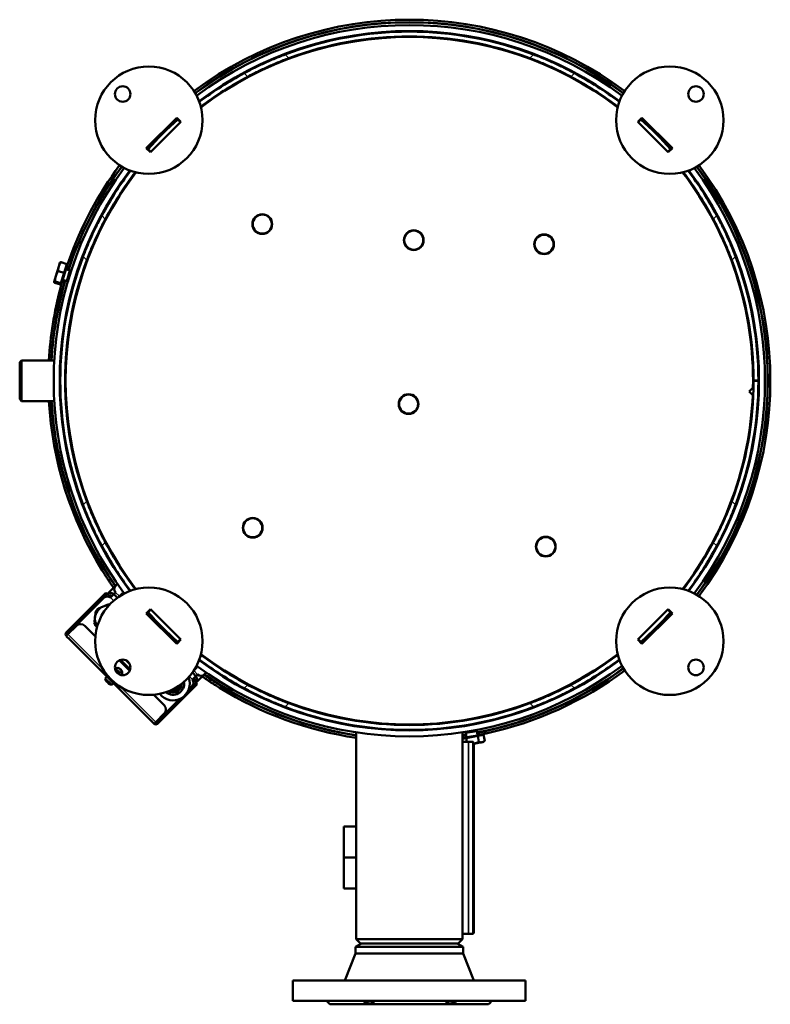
# Model space of a CAD drawing. Header units: millimetres. Extents: x -1106 to 8832, y -1538 to 1985.
# Tile 26 of 42: x 6029 to 6658, y 1160 to 1985. Entities that reach past the tile are written whole.
import ezdxf

# ---------------------------------------------------------------- set-up
doc = ezdxf.new("R2010")
doc.units = ezdxf.units.MM
doc.layers.add('Видимые тонкие (ГОСТ)', color=7, linetype='Continuous', lineweight=35)
doc.layers.add('Видимый контур (ГОСТ)', color=7, linetype='Continuous', lineweight=50)

msp = doc.modelspace()

# ---------------------------------------------------------------- linework, layer by layer
at = {"layer": 'Видимые тонкие (ГОСТ)'}
for p, q in [((6254.94, 1952.37), (6251.84, 1955.47)), ((6273.91, 1958.61), (6275.33, 1958.61)), ((6436.48, 1958.61), (6437.91, 1958.61)), ((6459.97, 1955.47), (6456.87, 1952.37)), ((6220.47, 1936.85), (6217.51, 1939.8)), ((6494.3, 1939.8), (6491.34, 1936.85)), ((6101.17, 1817.55), (6098.22, 1820.5)), ((6613.59, 1820.5), (6610.64, 1817.55)), ((6072.46, 1781.9), (6070.55, 1782.49)), ((6085.65, 1783.07), (6082.54, 1786.18)), ((6629.27, 1786.18), (6626.16, 1783.07)), ((6065.4, 1758.96), (6063.49, 1759.55)), ((6085.65, 1581.15), (6082.54, 1578.05)), ((6629.27, 1578.05), (6626.16, 1581.15)), ((6101.17, 1546.67), (6098.22, 1543.72)), ((6613.59, 1543.72), (6610.64, 1546.67)), ((6100.04, 1524.53), (6098.58, 1523.08)), ((6104.18, 1501.8), (6102.76, 1503.21)), ((6112.98, 1501.48), (6109.83, 1504.63)), ((6098.87, 1501.45), (6099.58, 1500.74)), ((6108.15, 1497.83), (6105.59, 1500.39)), ((6068.47, 1471.04), (6069.17, 1470.33)), ((6069.88, 1469.63), (6099.33, 1440.17)), ((6178.42, 1436.04), (6175.27, 1439.19)), ((6174.18, 1431.8), (6171.62, 1434.35)), ((6177.01, 1428.97), (6175.59, 1430.38)), ((6220.47, 1427.38), (6217.51, 1424.42)), ((6494.3, 1424.42), (6491.34, 1427.38)), ((6113.97, 1425.54), (6143.42, 1396.09)), ((6174.53, 1425.79), (6175.24, 1425.08)), ((6196.87, 1424.79), (6198.32, 1426.24)), ((6254.94, 1411.85), (6251.84, 1408.75)), ((6459.97, 1408.75), (6456.87, 1411.85)), ((6144.13, 1395.38), (6144.83, 1394.67)), ((6420.21, 1386.53), (6419.86, 1388.5)), ((6405.39, 1218.61), (6405.39, 1379.61)), ((6409.39, 1374.11), (6409.89, 1374.11)), ((6409.39, 1224.11), (6409.89, 1224.11))]:
    msp.add_line(p, q, dxfattribs=at)
msp.add_arc((6103.47, 1482.71), 6, 145.7111, 156.40552, dxfattribs=at)
at = {"layer": 'Видимый контур (ГОСТ)'}
for p, q in [((6349.41, 1974.54), (6349.41, 1975.04)), ((6355.91, 1974.61), (6355.91, 1975.11)), ((6362.41, 1974.54), (6362.41, 1975.04)), ((6351.91, 1970.58), (6351.91, 1970.08)), ((6359.91, 1970.58), (6359.91, 1970.08)), ((6273.91, 1958.61), (6273.91, 1958.71)), ((6273.91, 1958.19), (6273.91, 1958.61)), ((6437.91, 1958.71), (6437.91, 1958.61)), ((6437.91, 1958.19), (6437.91, 1958.61)), ((6521.14, 1923.47), (6522.35, 1923.24)), ((6516.24, 1921.95), (6516.14, 1921.42)), ((6523.44, 1916.98), (6523.34, 1916.44)), ((6524.37, 1921.84), (6524.26, 1921.3)), ((6135.5, 1877.07), (6160.95, 1902.52)), ((6164.49, 1898.99), (6139.03, 1873.53)), ((6160.95, 1902.52), (6164.49, 1898.99)), ((6161.82, 1900.94), (6164.13, 1898.63)), ((6547.32, 1898.99), (6550.86, 1902.52)), ((6572.78, 1873.53), (6547.32, 1898.99)), ((6547.68, 1898.63), (6549.99, 1900.94)), ((6550.86, 1902.52), (6576.31, 1877.07)), ((6139.03, 1873.53), (6135.5, 1877.07)), ((6139.39, 1873.88), (6137.07, 1876.2)), ((6574.74, 1876.2), (6572.43, 1873.88)), ((6576.31, 1877.07), (6572.78, 1873.53)), ((6062.17, 1777.86), (6059.69, 1769.79)), ((6066.56, 1772.4), (6061.74, 1773.88)), ((6063.17, 1781.1), (6062.17, 1777.86)), ((6063.17, 1781.1), (6063.22, 1781.15)), ((6068.87, 1779.9), (6064.05, 1781.38)), ((6064.52, 1763.73), (6069.05, 1778.45)), ((6068.87, 1779.9), (6066.56, 1772.4)), ((6068.14, 1775.48), (6071.56, 1774.43)), ((6068.3, 1775.86), (6070.21, 1775.27)), ((6068.48, 1778.63), (6069.05, 1778.45)), ((6068.86, 1765.65), (6071.56, 1774.43)), ((6069.62, 1764.99), (6072.56, 1774.55)), ((6071.56, 1774.43), (6072.56, 1774.55)), ((6072.56, 1774.55), (6072.6, 1774.53)), ((6059.69, 1769.79), (6058.19, 1764.91)), ((6066.56, 1772.4), (6063.91, 1763.77)), ((6065.36, 1766.3), (6067.27, 1765.71)), ((6065.44, 1766.7), (6068.86, 1765.65)), ((6068.86, 1765.65), (6069.62, 1764.99)), ((6077.38, 1773.06), (6077.86, 1772.92)), ((6058.19, 1764.91), (6058.17, 1764.85)), ((6058.17, 1764.85), (6058.19, 1764.78)), ((6063.56, 1762.64), (6058.74, 1764.12)), ((6063.91, 1763.77), (6059.09, 1765.25)), ((6063.91, 1763.77), (6063.56, 1762.64)), ((6063.95, 1763.91), (6064.52, 1763.73)), ((6069.62, 1764.99), (6069.66, 1764.98)), ((6074.44, 1763.51), (6074.92, 1763.36)), ((6029.41, 1697.61), (6030.91, 1699.11)), ((6029.41, 1666.61), (6029.41, 1697.61)), ((6030.91, 1699.11), (6030.91, 1665.11)), ((6058.39, 1699.11), (6030.91, 1699.11)), ((6063.9, 1699.11), (6063.4, 1699.11)), ((6067.7, 1695.2), (6068.21, 1695.38)), ((6067.44, 1686.64), (6067.94, 1686.81)), ((6640.75, 1673.12), (6643.84, 1676.03)), ((6648.41, 1682.16), (6644.41, 1682.16)), ((6644.41, 1682.06), (6648.41, 1682.06)), ((6029.41, 1666.61), (6030.91, 1665.11)), ((6643.65, 1670.03), (6640.75, 1673.12)), ((6058.39, 1665.11), (6030.91, 1665.11)), ((6063.9, 1665.11), (6063.4, 1665.11)), ((6079.16, 1600.62), (6079.63, 1600.78)), ((6069.03, 1597.08), (6070.18, 1597.48)), ((6071.66, 1589.53), (6069.03, 1597.08)), ((6074.9, 1599.13), (6075.37, 1599.29)), ((6081.52, 1592.97), (6082, 1593.13)), ((6071.66, 1589.53), (6072.55, 1589.84)), ((6077.27, 1591.48), (6077.75, 1591.65)), ((6620.99, 1568.26), (6620.59, 1568.6)), ((6617.58, 1560.63), (6617.19, 1560.97)), ((6624.56, 1565.18), (6624.16, 1565.52)), ((6621.12, 1557.58), (6620.73, 1557.92)), ((6102.76, 1503.21), (6109.83, 1510.28)), ((6104.11, 1514.46), (6105.55, 1515.91)), ((6109.83, 1510.28), (6111.36, 1511.81)), ((6098.87, 1501.45), (6101.7, 1504.27)), ((6102.76, 1503.21), (6099.3, 1499.75)), ((6102.41, 1503.57), (6099.58, 1500.74)), ((6102.41, 1503.57), (6101.7, 1504.27)), ((6103.54, 1501.16), (6104.18, 1501.8)), ((6105.59, 1500.39), (6108.42, 1503.21)), ((6109.83, 1504.63), (6108.42, 1503.21)), ((6108.42, 1503.21), (6111.3, 1500.33)), ((6113.18, 1501.61), (6115.6, 1504.03)), ((6116.21, 1503.41), (6115.6, 1504.03)), ((6116.09, 1504.03), (6115.6, 1504.03)), ((6116.09, 1504.03), (6116.54, 1503.58)), ((6098.87, 1501.45), (6068.47, 1471.04)), ((6069.17, 1470.33), (6099.58, 1500.74)), ((6071.65, 1472.1), (6099.3, 1499.75)), ((6135.5, 1487.16), (6139.03, 1490.69)), ((6160.95, 1461.7), (6135.5, 1487.16)), ((6137.07, 1488.03), (6139.39, 1490.34)), ((6139.03, 1490.69), (6164.49, 1465.24)), ((6547.32, 1465.24), (6572.78, 1490.69)), ((6576.31, 1487.16), (6550.86, 1461.7)), ((6572.43, 1490.34), (6574.74, 1488.03)), ((6572.78, 1490.69), (6576.31, 1487.16)), ((6145.4, 1477.26), (6146.27, 1478.13)), ((6556.06, 1467.76), (6568.22, 1479.92)), ((6565.6, 1478.15), (6557.84, 1470.39)), ((6565.6, 1478.15), (6565.58, 1478.17)), ((6569.47, 1482.02), (6565.6, 1478.15)), ((6566.05, 1477.75), (6566.48, 1477.32)), ((6567.8, 1480.35), (6568.22, 1479.92)), ((6569.47, 1482.02), (6569.36, 1482.13)), ((6572.18, 1484.44), (6571.8, 1484.77)), ((6069.88, 1469.63), (6068.47, 1468.21)), ((6068.91, 1469.37), (6071.65, 1472.1)), ((6069.88, 1469.63), (6076.95, 1476.7)), ((6092.8, 1467.92), (6084.02, 1476.7)), ((6151.05, 1471.6), (6151.92, 1472.47)), ((6557.84, 1470.39), (6553.96, 1466.51)), ((6557.84, 1470.39), (6557.78, 1470.45)), ((6558.23, 1469.94), (6558.66, 1469.51)), ((6071.65, 1465.03), (6068.47, 1468.21)), ((6138.82, 1397.85), (6071.65, 1465.03)), ((6164.49, 1465.24), (6160.95, 1461.7)), ((6164.13, 1465.59), (6161.82, 1463.28)), ((6550.86, 1461.7), (6547.32, 1465.24)), ((6549.99, 1463.28), (6547.68, 1465.59)), ((6553.96, 1466.51), (6553.78, 1466.7)), ((6555.64, 1468.19), (6556.06, 1467.76)), ((6121.58, 1439.14), (6112.93, 1447.79)), ((6113.97, 1448.17), (6121.96, 1440.17)), ((6110.32, 1438.44), (6110.12, 1439.33)), ((6110.26, 1438.34), (6110.32, 1438.44)), ((6110.45, 1439.26), (6110.64, 1438.38)), ((6110.64, 1438.38), (6110.45, 1438.07)), ((6111.54, 1438.46), (6110.55, 1438.24)), ((6110.64, 1438.38), (6110.64, 1438.38)), ((6111.39, 1438.55), (6111.2, 1439.43)), ((6111.4, 1438.55), (6111.39, 1438.55)), ((6112.17, 1438.06), (6111.4, 1438.55)), ((6111.46, 1439.63), (6111.66, 1438.74)), ((6111.66, 1438.74), (6112.23, 1438.38)), ((6111.87, 1436.65), (6111.94, 1436.67)), ((6111.91, 1436.62), (6112.34, 1437.3)), ((6112.25, 1437.16), (6112.03, 1438.15)), ((6112.17, 1438.06), (6112.18, 1438.05)), ((6112.53, 1437.04), (6112.17, 1436.47)), ((6112.17, 1436.47), (6112.18, 1436.44)), ((6113.05, 1438.25), (6112.18, 1438.05)), ((6112.23, 1438.38), (6113.13, 1438.58)), ((6112.34, 1437.3), (6112.35, 1437.31)), ((6112.35, 1437.31), (6113.22, 1437.5)), ((6113.43, 1437.24), (6112.53, 1437.04)), ((6174.12, 1437.51), (6177.01, 1434.62)), ((6175.4, 1439.38), (6177.82, 1441.8)), ((6177.01, 1434.62), (6178.42, 1436.04)), ((6184.08, 1436.04), (6177.01, 1428.97)), ((6177.82, 1441.8), (6177.2, 1442.42)), ((6177.37, 1442.74), (6177.82, 1442.3)), ((6177.82, 1442.3), (6177.82, 1441.8)), ((6185.61, 1437.57), (6184.08, 1436.04)), ((6101.12, 1432.73), (6102.41, 1434.27)), ((6106.53, 1427.32), (6101.12, 1432.73)), ((6106.53, 1427.32), (6108.06, 1428.61)), ((6173.54, 1425.5), (6177.01, 1428.97)), ((6177.01, 1434.62), (6174.18, 1431.8)), ((6174.53, 1425.79), (6177.36, 1428.61)), ((6174.96, 1429.75), (6175.59, 1430.38)), ((6178.07, 1427.91), (6175.24, 1425.08)), ((6178.07, 1427.91), (6177.36, 1428.61)), ((6189.7, 1431.76), (6188.26, 1430.32)), ((6494.42, 1429.04), (6494.02, 1429.39)), ((6150.49, 1410.23), (6141.71, 1419.01)), ((6144.83, 1394.67), (6175.24, 1425.08)), ((6170.08, 1421.34), (6174.53, 1425.79)), ((6173.54, 1425.5), (6170.78, 1422.74)), ((6486.82, 1425.03), (6486.41, 1425.38)), ((6490.5, 1421.86), (6490.09, 1422.21)), ((6497.21, 1426.01), (6496.28, 1424.93)), ((6144.13, 1395.38), (6164.84, 1416.09)), ((6163.43, 1415.39), (6145.89, 1397.85)), ((6150.49, 1403.16), (6143.42, 1396.09)), ((6142.01, 1394.67), (6138.82, 1397.85)), ((6142.01, 1394.67), (6143.42, 1396.09)), ((6145.89, 1397.85), (6143.16, 1395.12)), ((6311.39, 1397.57), (6311.39, 1397.07)), ((6400.39, 1397.57), (6400.39, 1397.06)), ((6411.7, 1394.47), (6411.61, 1394.97)), ((6311.39, 1393.02), (6311.39, 1392.51)), ((6311.39, 1387.46), (6311.39, 1214.11)), ((6400.39, 1393.01), (6400.39, 1392.51)), ((6400.39, 1387.45), (6400.39, 1214.11)), ((6401.85, 1392.74), (6401.77, 1393.23)), ((6402.73, 1387.77), (6402.72, 1387.81)), ((6412.58, 1389.51), (6402.73, 1387.77)), ((6403.29, 1386.94), (6402.73, 1387.77)), ((6412.34, 1388.53), (6403.29, 1386.94)), ((6403.91, 1383.41), (6403.29, 1386.94)), ((6412.34, 1388.53), (6412.58, 1389.51)), ((6412.96, 1385.01), (6412.34, 1388.53)), ((6412.58, 1389.51), (6412.57, 1389.55)), ((6413, 1387.09), (6413.35, 1385.12)), ((6400.39, 1382.18), (6403.54, 1382.73)), ((6400.39, 1379.61), (6405.39, 1379.61)), ((6416.02, 1385.54), (6400.85, 1382.87)), ((6400.96, 1382.28), (6400.85, 1382.87)), ((6403.16, 1385.35), (6403.5, 1383.38)), ((6403.54, 1382.73), (6413.2, 1384.44)), ((6403.54, 1382.73), (6404.09, 1379.61)), ((6409.39, 1379.61), (6405.39, 1379.61)), ((6409.39, 1379.61), (6409.39, 1218.61)), ((6409.39, 1379.11), (6409.89, 1379.11)), ((6409.89, 1377.97), (6416.71, 1379.17)), ((6409.89, 1374.11), (6409.89, 1379.11)), ((6413.2, 1384.44), (6418.2, 1385.32)), ((6413.2, 1384.44), (6414.08, 1379.47)), ((6416.12, 1384.95), (6416.02, 1385.54)), ((6416.71, 1379.17), (6417.92, 1379.38)), ((6417.92, 1379.38), (6418.98, 1380.27)), ((6418.2, 1385.32), (6419.08, 1380.36)), ((6409.39, 1374.11), (6409.39, 1224.11)), ((6409.89, 1374.11), (6409.89, 1224.11)), ((6301.12, 1282.61), (6301.12, 1308.61)), ((6311.39, 1308.61), (6301.12, 1308.61)), ((6301.12, 1256.61), (6301.12, 1282.61)), ((6311.39, 1282.61), (6301.12, 1282.61)), ((6311.39, 1256.61), (6301.12, 1256.61)), ((6409.89, 1219.11), (6409.89, 1224.11)), ((6311.39, 1214.11), (6400.39, 1214.11)), ((6314.89, 1210.61), (6311.39, 1214.11)), ((6396.89, 1210.61), (6400.39, 1214.11)), ((6405.39, 1218.61), (6400.39, 1218.61)), ((6405.39, 1218.61), (6409.39, 1218.61)), ((6409.39, 1219.11), (6409.89, 1219.11)), ((6315.89, 1210.61), (6310.89, 1207.73)), ((6400.89, 1207.73), (6310.89, 1207.73)), ((6310.89, 1202.11), (6310.89, 1207.73)), ((6314.89, 1210.61), (6396.89, 1210.61)), ((6395.89, 1210.61), (6400.89, 1207.73)), ((6400.89, 1202.11), (6400.89, 1207.73)), ((6310.89, 1202.11), (6301.89, 1179.61)), ((6400.89, 1202.11), (6310.89, 1202.11)), ((6400.89, 1202.11), (6409.89, 1179.61)), ((6453.39, 1179.61), (6258.39, 1179.61)), ((6258.39, 1162.61), (6258.39, 1179.61)), ((6453.39, 1162.61), (6453.39, 1179.61)), ((6453.39, 1162.61), (6258.39, 1162.61)), ((6288.67, 1160.34), (6288.29, 1160.71)), ((6289.39, 1159.61), (6288.67, 1160.34)), ((6422.39, 1159.61), (6289.39, 1159.61)), ((6422.39, 1159.61), (6423.12, 1160.34)), ((6423.12, 1160.34), (6423.49, 1160.71))]:
    msp.add_line(p, q, dxfattribs=at)
for centre, radius in [((6137.62, 1900.4), 45), ((6574.19, 1900.4), 45), ((6115.7, 1922.32), 6.5), ((6596.11, 1922.32), 6.5), ((6232.7, 1813.34), 8.25), ((6232.7, 1813.34), 8), ((6359.62, 1799.87), 8.25), ((6359.62, 1799.87), 8), ((6468.83, 1796.43), 8.25), ((6468.83, 1796.43), 8), ((6355.29, 1662.56), 8.25), ((6355.29, 1662.56), 8), ((6224.68, 1558.91), 8.25), ((6224.68, 1558.91), 8), ((6470.28, 1543.12), 8.25), ((6470.28, 1543.12), 8), ((6137.62, 1463.82), 45), ((6574.19, 1463.82), 45), ((6115.7, 1441.9), 6.5), ((6596.11, 1441.9), 6.5)]:
    msp.add_circle(centre, radius, dxfattribs=at)
for centre, radius, start, end in [((6355.91, 1682.11), 302.5, 53.36404, 126.63596), ((6355.91, 1682.11), 300.5, 53.33067, 126.66933), ((6355.91, 1682.11), 300.25, 53.32526, 126.67474), ((6355.91, 1682.11), 298, 53.26379, 126.73621), ((6355.91, 1682.11), 293, 53.04043, 126.95957), ((6355.91, 1682.11), 292.5, 69.15881, 110.84119), ((6355.91, 1682.11), 288, 52.68304, 127.31696), ((6355.91, 1682.11), 288.5, 69.51564, 110.48436), ((6276.91, 1962.01), 3, 149.83118, 162.34424), ((6434.91, 1962.01), 3, 17.65576, 30.16882), ((6355.91, 1682.11), 292.5, 118.23815, 126.98894), ((6355.91, 1682.11), 292.5, 53.01106, 61.76185), ((6355.91, 1682.11), 288.5, 117.99873, 127.27453), ((6355.91, 1682.11), 288.5, 52.72547, 62.00127), ((6355.91, 1682.11), 293, 131.4779, 138.5221), ((6355.91, 1682.11), 292.5, 131.57, 138.43), ((6355.91, 1682.11), 292.5, 131.47188, 131.57), ((6355.91, 1682.11), 292.5, 48.43, 48.52812), ((6355.91, 1682.11), 293, 41.4779, 48.5221), ((6355.91, 1682.11), 292.5, 41.57, 48.43), ((6355.91, 1682.11), 292.5, 138.43, 138.52812), ((6355.91, 1682.11), 292.5, 41.47188, 41.57), ((6355.91, 1682.11), 298, 143.26379, 216.73621), ((6355.91, 1682.11), 293, 143.04043, 216.95957), ((6355.91, 1682.11), 288, 142.68304, 217.31696), ((6355.91, 1682.11), 300.25, 143.32526, 162.0169), ((6355.91, 1682.11), 302.5, 143.36404, 160.62011), ((6355.91, 1682.11), 300.5, 143.33067, 160.60497), ((6355.91, 1682.11), 292.5, 143.01106, 151.76185), ((6355.91, 1682.11), 288.5, 142.72547, 152.00127), ((6355.91, 1682.11), 288, 358.78942, 37.31696), ((6355.91, 1682.11), 288.5, 27.99873, 37.27453), ((6355.91, 1682.11), 292.5, 28.23815, 36.98894), ((6355.91, 1682.11), 293, 323.04043, 36.95957), ((6355.91, 1682.11), 298, 323.26379, 36.73621), ((6355.91, 1682.11), 300.25, 323.32526, 36.67474), ((6355.91, 1682.11), 300.5, 323.33067, 36.66933), ((6355.91, 1682.11), 302.5, 323.36404, 36.63596), ((6355.91, 1682.11), 292.5, 159.15881, 200.84119), ((6355.91, 1682.11), 288.5, 159.51564, 200.48436), ((6355.91, 1682.11), 288.5, 0.00993, 20.48436), ((6355.91, 1682.11), 292.5, 0.00979, 20.84119), ((6083.64, 1774.85), 1, 92.99195, 131.93824), ((6355.91, 1682.11), 300.25, 163.7703, 176.75421), ((6355.91, 1682.11), 302.5, 165.16709, 176.77837), ((6355.91, 1682.11), 300.5, 165.18222, 176.75691), ((6078.61, 1758.51), 1, 193.84896, 232.79524), ((6355.91, 1682.11), 288.5, 339.51564, 359.99007), ((6355.91, 1682.11), 292.5, 339.15881, 359.99021), ((6355.91, 1682.11), 288, 322.68304, 357.59574), ((6355.91, 1682.11), 302.5, 183.22163, 211.71752), ((6355.91, 1682.11), 300.5, 183.24309, 211.62749), ((6355.91, 1682.11), 300.25, 183.24579, 214.92982), ((6355.91, 1682.11), 292.5, 208.23815, 216.98894), ((6355.91, 1682.11), 288.5, 207.99873, 217.27453), ((6355.91, 1682.11), 288.5, 322.72547, 332.00127), ((6355.91, 1682.11), 292.5, 323.01106, 331.76185), ((6122.91, 1526.9), 15, 179.58693, 183.33449), ((6122.91, 1526.9), 15, 154.81427, 157.14105), ((6111.25, 1529.73), 3, 117.1993, 126.76031), ((6112.66, 1507.46), 4, 135, 225), ((6105.59, 1500.39), 4, 45, 135), ((6105.59, 1500.39), 2, 45, 135), ((6103.47, 1482.71), 11, 87.42221, 214.69441), ((6102.83, 1496.21), 5, 56.53696, 135), ((6103.47, 1482.71), 12, 83.54733, 89.16901), ((6103.47, 1482.71), 12, 136.28194, 149.16901), ((6355.91, 1682.11), 293, 221.4779, 224.21778), ((6355.91, 1682.11), 292.5, 221.47188, 221.57), ((6355.91, 1682.11), 292.5, 221.57, 228.43), ((6355.91, 1682.11), 292.5, 311.57, 318.43), ((6355.91, 1682.11), 293, 316.40088, 318.5221), ((6355.91, 1682.11), 292.5, 318.43, 318.52812), ((6080.49, 1473.16), 5, 45, 135), ((6103.47, 1482.71), 12, 196.28194, 209.16901), ((6069.88, 1469.63), 2, 135, 225), ((6069.88, 1469.63), 1, 135, 225), ((6075.18, 1468.57), 5, 135, 160.84193), ((6355.91, 1682.11), 293, 225.78222, 228.5221), ((6075.18, 1468.57), 5, 206.15754, 225), ((6355.91, 1682.11), 292.5, 228.43, 228.52812), ((6355.91, 1682.11), 292.5, 311.47188, 311.57), ((6355.91, 1682.11), 293, 311.4779, 313.03692), ((6355.91, 1682.11), 288.5, 232.72547, 242.00127), ((6355.91, 1682.11), 288, 232.68304, 307.31696), ((6355.91, 1682.11), 288.5, 297.99873, 307.27453), ((6129.98, 1456.19), 14, 218.40932, 231.59068), ((6355.91, 1682.11), 293, 233.04043, 306.95957), ((6355.91, 1682.11), 292.5, 233.01106, 241.76185), ((6355.91, 1682.11), 292.5, 298.23815, 306.98894), ((6111.25, 1437.45), 4, 330.3952, 119.6048), ((6111.25, 1437.45), 3.83, 329.42924, 120.57076), ((6355.91, 1682.11), 298, 233.26379, 306.73621), ((6181.25, 1438.87), 4, 225, 315), ((6355.91, 1682.11), 300.25, 235.07018, 261.47436), ((6203.52, 1437.46), 3, 323.23969, 332.8007), ((6200.7, 1449.12), 15, 292.85895, 295.18573), ((6355.91, 1682.11), 300.25, 280.8767, 306.67474), ((6355.91, 1682.11), 300.5, 282.28863, 306.66933), ((6355.91, 1682.11), 302.5, 282.27349, 306.63596), ((6107.52, 1433.72), 6.48, 188.80569, 206.07714), ((6107.52, 1433.72), 6.48, 243.92286, 261.19431), ((6157.92, 1428.26), 14, 217.3458, 22.08582), ((6157.92, 1428.26), 9.29, 229.83656, 9.59506), ((6157.92, 1428.26), 7.39, 238.74477, 0.68684), ((6170.01, 1429.04), 5, 315, 33.46304), ((6174.18, 1431.8), 2, 315, 45), ((6174.18, 1431.8), 4, 315, 45), ((6200.7, 1449.12), 15, 266.66551, 270.41307), ((6157.92, 1428.26), 5.72, 252.09284, 347.33877), ((6355.91, 1682.11), 302.5, 238.28248, 261.53824), ((6355.91, 1682.11), 300.5, 238.37251, 261.48151), ((6355.91, 1682.11), 288.5, 249.51564, 290.48436), ((6146.96, 1406.69), 5, 315, 45), ((6355.91, 1682.11), 292.5, 249.15881, 290.84119), ((6142.36, 1401.39), 5, 225, 243.84246), ((6143.42, 1396.09), 2, 225, 315), ((6143.42, 1396.09), 1, 225, 315), ((6142.36, 1401.39), 5, 289.15807, 315), ((6414.25, 1400.46), 1, 310.95536, 349.90165), ((6355.91, 1682.11), 300.25, 278.52076, 279.1233)]:
    msp.add_arc(centre, radius, start, end, dxfattribs=at)
for centre, major_axis, ratio, start_param, end_param in [((6111.48, 1436.4), (-6.2, -1.39), 0.499722, 4.603833, 4.820944), ((6110.19, 1437.22), (-1.39, 6.2), 0.499722, 4.603833, 4.820944), ((6107.84, 1432.52), (-6.14, -1.64), 0.042408, 6.199121, 6.384317), ((6107.49, 1433.75), (-4.55, -4.55), 0.998801, 5.954379, 6.101858), ((6106.83, 1434.41), (-4.49, -4.49), 0.671639, 6.230463, 6.335907), ((6106.9, 1434.35), (-4.49, -4.49), 0.740879, 6.273076, 6.335907), ((6107.03, 1434.21), (-4.55, -4.55), 0.04896, 5.954379, 6.101858), ((6107.12, 1433.25), (-4.86, 4.1), 0.865147, 1.364462, 1.581573), ((6107.04, 1433.32), (4.1, -4.86), 0.865147, 4.793988, 4.855393), ((6108, 1433.24), (-4.55, -4.55), 0.04896, 5.954379, 6.101858), ((6108.14, 1433.1), (-4.49, -4.49), 0.740879, 6.230463, 6.335907), ((6108.2, 1433.04), (-4.49, -4.49), 0.671639, 6.273076, 6.335907), ((6107.49, 1433.75), (-4.55, -4.55), 0.998801, 0.181327, 0.328807), ((6107.54, 1433.7), (-4.55, -4.55), 0.998801, 0.181327, 0.320903), ((6106.32, 1434.05), (-1.64, -6.14), 0.042408, 6.150139, 6.274874)]:
    msp.add_ellipse(centre, major_axis=major_axis, ratio=ratio, start_param=start_param, end_param=end_param, dxfattribs=at)
for points, knots in [([(6217.51, 1939.8), (6219.55, 1940.89), (6221.84, 1942.09), (6226.99, 1944.69), (6229.86, 1946.08), (6235.9, 1948.88), (6239.06, 1950.28), (6245.47, 1952.98), (6248.7, 1954.28), (6251.84, 1955.47)], [19.670931, 19.670931, 19.670931, 19.670931, 20.626894, 20.626894, 21.634588, 21.634588, 22.642282, 22.642282, 23.649976, 23.649976, 23.649976, 23.649976]), ([(6459.97, 1955.47), (6463.07, 1954.29), (6466.26, 1953.02), (6472.59, 1950.35), (6475.72, 1948.97), (6481.7, 1946.2), (6484.55, 1944.82), (6489.79, 1942.19), (6492.19, 1940.93), (6494.3, 1939.8)], [8.097888, 8.097888, 8.097888, 8.097888, 9.092553, 9.092553, 10.087217, 10.087217, 11.081882, 11.081882, 12.076547, 12.076547, 12.076547, 12.076547]), ([(6254.94, 1952.37), (6251.83, 1951.21), (6248.63, 1949.95), (6242.27, 1947.31), (6239.13, 1945.94), (6233.12, 1943.2), (6230.26, 1941.83), (6224.99, 1939.22), (6222.59, 1937.97), (6220.47, 1936.85)], [8.116526, 8.116526, 8.116526, 8.116526, 9.112851, 9.112851, 10.109175, 10.109175, 11.1055, 11.1055, 12.101825, 12.101825, 12.101825, 12.101825]), ([(6491.34, 1936.85), (6489.3, 1937.93), (6487, 1939.12), (6481.83, 1941.69), (6478.94, 1943.08), (6472.88, 1945.85), (6469.7, 1947.24), (6463.27, 1949.91), (6460.02, 1951.19), (6456.87, 1952.37)], [19.699671, 19.699671, 19.699671, 19.699671, 20.656123, 20.656123, 21.665873, 21.665873, 22.675623, 22.675623, 23.685374, 23.685374, 23.685374, 23.685374]), ([(6082.54, 1786.18), (6083.74, 1789.32), (6085.03, 1792.55), (6087.73, 1798.95), (6089.14, 1802.12), (6091.93, 1808.16), (6093.33, 1811.03), (6095.92, 1816.18), (6097.12, 1818.47), (6098.22, 1820.5)], [23.96942, 23.96942, 23.96942, 23.96942, 24.977114, 24.977114, 25.984808, 25.984808, 26.992502, 26.992502, 27.948464, 27.948464, 27.948464, 27.948464]), ([(6101.17, 1817.55), (6100.09, 1815.51), (6098.89, 1813.21), (6096.32, 1808.04), (6094.94, 1805.15), (6092.16, 1799.09), (6090.77, 1795.91), (6088.1, 1789.48), (6086.83, 1786.23), (6085.65, 1783.07)], [3.798722, 3.798722, 3.798722, 3.798722, 4.755173, 4.755173, 5.764924, 5.764924, 6.774674, 6.774674, 7.784424, 7.784424, 7.784424, 7.784424]), ([(6626.16, 1783.07), (6624.98, 1786.23), (6623.71, 1789.48), (6621.04, 1795.91), (6619.65, 1799.09), (6616.87, 1805.15), (6615.49, 1808.04), (6612.92, 1813.21), (6611.72, 1815.51), (6610.64, 1817.55)], [24.017476, 24.017476, 24.017476, 24.017476, 25.027226, 25.027226, 26.036976, 26.036976, 27.046726, 27.046726, 28.003178, 28.003178, 28.003178, 28.003178]), ([(6613.59, 1820.5), (6614.69, 1818.47), (6615.89, 1816.18), (6618.48, 1811.03), (6619.88, 1808.16), (6622.67, 1802.12), (6624.08, 1798.95), (6626.78, 1792.55), (6628.07, 1789.32), (6629.27, 1786.18)], [3.797799, 3.797799, 3.797799, 3.797799, 4.753762, 4.753762, 5.761456, 5.761456, 6.76915, 6.76915, 7.776844, 7.776844, 7.776844, 7.776844]), ([(6068.3, 1775.86), (6068.3, 1775.86), (6068.35, 1776.03), (6068.58, 1776.7), (6068.74, 1777.22), (6069.14, 1778.4), (6069.39, 1779.14), (6069.95, 1780.77), (6070.25, 1781.66), (6070.55, 1782.49)], [0, 0, 0, 0, 0.263671, 0.263671, 0.527341, 0.527341, 0.791156, 0.791156, 1.054972, 1.054972, 1.054972, 1.054972]), ([(6068.17, 1775.47), (6068.18, 1775.48), (6068.18, 1775.49), (6068.26, 1775.74), (6068.3, 1775.86), (6068.3, 1775.86)], [1.3122899, 1.3122899, 1.3122899, 1.3122899, 1.3184292, 1.3184292, 1.5067762, 1.5067762, 1.5067762, 1.5067762]), ([(6070.21, 1775.27), (6070.21, 1775.27), (6070.17, 1775.15), (6070.09, 1774.9), (6070.09, 1774.89), (6070.08, 1774.88)], [-1.5067766, -1.5067766, -1.5067766, -1.5067766, -1.3184295, -1.3184295, -1.3122903, -1.3122903, -1.3122903, -1.3122903]), ([(6072.46, 1781.9), (6072.17, 1781.07), (6071.86, 1780.19), (6071.3, 1778.55), (6071.05, 1777.81), (6070.66, 1776.63), (6070.49, 1776.12), (6070.26, 1775.44), (6070.21, 1775.27), (6070.21, 1775.27)], [-1.054975, -1.054975, -1.054975, -1.054975, -0.791158, -0.791158, -0.527341, -0.527341, -0.26367, -0.26367, 0, 0, 0, 0]), ([(6063.49, 1759.55), (6063.71, 1760.4), (6063.96, 1761.31), (6064.41, 1762.97), (6064.62, 1763.73), (6064.96, 1764.93), (6065.11, 1765.45), (6065.31, 1766.13), (6065.36, 1766.3), (6065.36, 1766.3)], [1.055386, 1.055386, 1.055386, 1.055386, 1.319201, 1.319201, 1.583017, 1.583017, 1.846687, 1.846687, 2.110358, 2.110358, 2.110358, 2.110358]), ([(6065.36, 1766.3), (6065.36, 1766.3), (6065.39, 1766.42), (6065.47, 1766.67), (6065.47, 1766.68), (6065.47, 1766.69)], [0, 0, 0, 0, 0.188347, 0.188347, 0.1944863, 0.1944863, 0.1944863, 0.1944863]), ([(6067.27, 1765.71), (6067.27, 1765.71), (6067.22, 1765.54), (6067.02, 1764.86), (6066.87, 1764.34), (6066.54, 1763.14), (6066.32, 1762.38), (6065.87, 1760.72), (6065.62, 1759.81), (6065.4, 1758.96)], [2.11037, 2.11037, 2.11037, 2.11037, 2.37404, 2.37404, 2.637711, 2.637711, 2.901528, 2.901528, 3.165345, 3.165345, 3.165345, 3.165345]), ([(6067.38, 1766.1), (6067.38, 1766.09), (6067.38, 1766.09), (6067.3, 1765.83), (6067.27, 1765.71), (6067.27, 1765.71)], [-0.1944864, -0.1944864, -0.1944864, -0.1944864, -0.1883471, -0.1883471, 0, 0, 0, 0]), ([(6098.22, 1543.72), (6097.08, 1545.83), (6095.83, 1548.22), (6093.2, 1553.47), (6091.82, 1556.32), (6089.05, 1562.3), (6087.67, 1565.43), (6085, 1571.75), (6083.72, 1574.95), (6082.54, 1578.05)], [19.671314, 19.671314, 19.671314, 19.671314, 20.665979, 20.665979, 21.660644, 21.660644, 22.655309, 22.655309, 23.649974, 23.649974, 23.649974, 23.649974]), ([(6085.65, 1581.15), (6086.83, 1578), (6088.1, 1574.75), (6090.77, 1568.32), (6092.16, 1565.14), (6094.94, 1559.07), (6096.32, 1556.18), (6098.89, 1551.02), (6100.09, 1548.72), (6101.17, 1546.67)], [8.116526, 8.116526, 8.116526, 8.116526, 9.126276, 9.126276, 10.136026, 10.136026, 11.145776, 11.145776, 12.102228, 12.102228, 12.102228, 12.102228]), ([(6610.64, 1546.67), (6611.77, 1548.79), (6613.01, 1551.2), (6615.63, 1556.47), (6617, 1559.33), (6619.73, 1565.33), (6621.11, 1568.48), (6623.74, 1574.83), (6625, 1578.04), (6626.16, 1581.15)], [19.700071, 19.700071, 19.700071, 19.700071, 20.696396, 20.696396, 21.69272, 21.69272, 22.689045, 22.689045, 23.68537, 23.68537, 23.68537, 23.68537]), ([(6629.27, 1578.05), (6628.07, 1574.91), (6626.78, 1571.67), (6624.08, 1565.27), (6622.67, 1562.1), (6619.88, 1556.07), (6618.48, 1553.19), (6615.89, 1548.05), (6614.69, 1545.75), (6613.59, 1543.72)], [8.096288, 8.096288, 8.096288, 8.096288, 9.103982, 9.103982, 10.111676, 10.111676, 11.11937, 11.11937, 12.075332, 12.075332, 12.075332, 12.075332]), ([(6098.58, 1523.08), (6099.26, 1521.98), (6099.99, 1520.82), (6101.35, 1518.68), (6101.98, 1517.7), (6102.97, 1516.19), (6103.4, 1515.54), (6103.97, 1514.68), (6104.11, 1514.46), (6104.11, 1514.46)], [4.585722, 4.585722, 4.585722, 4.585722, 4.972153, 4.972153, 5.358584, 5.358584, 5.734654, 5.734654, 6.110723, 6.110723, 6.110723, 6.110723]), ([(6105.55, 1515.91), (6105.55, 1515.91), (6105.41, 1516.12), (6104.84, 1516.98), (6104.42, 1517.63), (6103.43, 1519.15), (6102.8, 1520.12), (6101.44, 1522.27), (6100.71, 1523.43), (6100.04, 1524.53)], [6.111894, 6.111894, 6.111894, 6.111894, 6.487955, 6.487955, 6.864016, 6.864016, 7.250582, 7.250582, 7.637149, 7.637149, 7.637149, 7.637149]), ([(6108.13, 1508.58), (6107.97, 1508.81), (6107.81, 1509.04), (6106.94, 1510.29), (6106.29, 1511.24), (6105.27, 1512.73), (6104.83, 1513.38), (6104.25, 1514.25), (6104.11, 1514.46), (6104.11, 1514.46)], [1.813101, 1.813101, 1.813101, 1.813101, 1.896714, 1.896714, 2.278056, 2.278056, 2.656223, 2.656223, 3.03439, 3.03439, 3.03439, 3.03439]), ([(6105.55, 1515.91), (6105.55, 1515.91), (6105.7, 1515.69), (6106.28, 1514.82), (6106.71, 1514.17), (6107.73, 1512.68), (6108.37, 1511.73), (6109.24, 1510.48), (6109.4, 1510.25), (6109.56, 1510.02)], [-3.034675, -3.034675, -3.034675, -3.034675, -2.656488, -2.656488, -2.278301, -2.278301, -1.896895, -1.896895, -1.813272, -1.813272, -1.813272, -1.813272]), ([(6183.81, 1435.77), (6184.05, 1435.61), (6184.28, 1435.44), (6185.54, 1434.57), (6186.49, 1433.92), (6187.98, 1432.91), (6188.63, 1432.48), (6189.49, 1431.9), (6189.7, 1431.76), (6189.7, 1431.76)], [-1.221326, -1.221326, -1.221326, -1.221326, -1.136129, -1.136129, -0.753074, -0.753074, -0.376537, -0.376537, 0, 0, 0, 0]), ([(6188.26, 1430.32), (6188.26, 1430.32), (6188.04, 1430.46), (6187.18, 1431.04), (6186.52, 1431.48), (6185.03, 1432.49), (6184.09, 1433.14), (6182.83, 1434.01), (6182.61, 1434.17), (6182.37, 1434.34)], [0, 0, 0, 0, 0.378167, 0.378167, 0.756333, 0.756333, 1.137676, 1.137676, 1.221289, 1.221289, 1.221289, 1.221289]), ([(6188.26, 1430.32), (6188.26, 1430.32), (6188.47, 1430.18), (6189.33, 1429.61), (6189.98, 1429.18), (6191.49, 1428.19), (6192.47, 1427.56), (6194.61, 1426.2), (6195.78, 1425.47), (6196.87, 1424.79)], [6.110723, 6.110723, 6.110723, 6.110723, 6.486792, 6.486792, 6.862862, 6.862862, 7.249293, 7.249293, 7.635724, 7.635724, 7.635724, 7.635724]), ([(6198.32, 1426.24), (6197.23, 1426.92), (6196.06, 1427.65), (6193.92, 1429.01), (6192.94, 1429.64), (6191.42, 1430.62), (6190.77, 1431.05), (6189.91, 1431.62), (6189.7, 1431.76), (6189.7, 1431.76)], [4.58664, 4.58664, 4.58664, 4.58664, 4.973206, 4.973206, 5.359773, 5.359773, 5.735833, 5.735833, 6.111894, 6.111894, 6.111894, 6.111894]), ([(6220.47, 1427.38), (6222.51, 1426.29), (6224.81, 1425.1), (6229.98, 1422.53), (6232.87, 1421.14), (6238.93, 1418.37), (6242.11, 1416.98), (6248.54, 1414.31), (6251.79, 1413.03), (6254.94, 1411.85)], [3.798722, 3.798722, 3.798722, 3.798722, 4.755173, 4.755173, 5.764924, 5.764924, 6.774674, 6.774674, 7.784424, 7.784424, 7.784424, 7.784424]), ([(6456.87, 1411.85), (6460.02, 1413.03), (6463.27, 1414.31), (6469.7, 1416.98), (6472.88, 1418.37), (6478.94, 1421.14), (6481.83, 1422.53), (6487, 1425.1), (6489.3, 1426.29), (6491.34, 1427.38)], [24.017476, 24.017476, 24.017476, 24.017476, 25.027226, 25.027226, 26.036976, 26.036976, 27.046726, 27.046726, 28.003178, 28.003178, 28.003178, 28.003178]), ([(6251.84, 1408.75), (6248.7, 1409.95), (6245.47, 1411.24), (6239.06, 1413.94), (6235.9, 1415.34), (6229.86, 1418.14), (6226.99, 1419.54), (6221.84, 1422.13), (6219.55, 1423.33), (6217.51, 1424.42)], [23.96942, 23.96942, 23.96942, 23.96942, 24.977114, 24.977114, 25.984808, 25.984808, 26.992502, 26.992502, 27.948464, 27.948464, 27.948464, 27.948464]), ([(6494.3, 1424.42), (6492.26, 1423.33), (6489.97, 1422.13), (6484.82, 1419.54), (6481.95, 1418.14), (6475.91, 1415.34), (6472.75, 1413.94), (6466.34, 1411.24), (6463.11, 1409.95), (6459.97, 1408.75)], [3.797799, 3.797799, 3.797799, 3.797799, 4.753762, 4.753762, 5.761456, 5.761456, 6.76915, 6.76915, 7.776844, 7.776844, 7.776844, 7.776844]), ([(6412.6, 1387.01), (6412.61, 1387.01), (6412.62, 1387.01), (6412.88, 1387.06), (6413, 1387.09), (6413, 1387.09)], [1.3122903, 1.3122903, 1.3122903, 1.3122903, 1.3184295, 1.3184295, 1.5067766, 1.5067766, 1.5067766, 1.5067766]), ([(6413, 1387.09), (6413, 1387.09), (6413.18, 1387.12), (6413.88, 1387.26), (6414.41, 1387.36), (6415.63, 1387.61), (6416.4, 1387.76), (6418.09, 1388.11), (6419, 1388.31), (6419.86, 1388.5)], [0, 0, 0, 0, 0.263693, 0.263693, 0.527387, 0.527387, 0.791181, 0.791181, 1.054975, 1.054975, 1.054975, 1.054975]), ([(6420.21, 1386.53), (6419.35, 1386.34), (6418.43, 1386.14), (6416.74, 1385.79), (6415.97, 1385.63), (6414.75, 1385.39), (6414.22, 1385.29), (6413.52, 1385.15), (6413.35, 1385.12), (6413.35, 1385.12)], [-1.054972, -1.054972, -1.054972, -1.054972, -0.791156, -0.791156, -0.527341, -0.527341, -0.263671, -0.263671, 0, 0, 0, 0]), ([(6400.39, 1384.92), (6400.66, 1384.96), (6400.9, 1385), (6401.74, 1385.13), (6402.28, 1385.21), (6402.98, 1385.32), (6403.16, 1385.35), (6403.16, 1385.35)], [1.4863426, 1.4863426, 1.4863426, 1.4863426, 1.5830292, 1.5830292, 1.8466996, 1.8466996, 2.11037, 2.11037, 2.11037, 2.11037]), ([(6403.5, 1383.38), (6403.5, 1383.38), (6403.33, 1383.35), (6402.62, 1383.24), (6402.09, 1383.16), (6401.16, 1383.02), (6400.79, 1382.96), (6400.39, 1382.9)], [-2.1103578, -2.1103578, -2.1103578, -2.1103578, -1.8466873, -1.8466873, -1.5830167, -1.5830167, -1.4452006, -1.4452006, -1.4452006, -1.4452006]), ([(6403.16, 1385.35), (6403.16, 1385.35), (6403.28, 1385.37), (6403.54, 1385.41), (6403.55, 1385.41), (6403.56, 1385.41)], [0, 0, 0, 0, 0.1883471, 0.1883471, 0.1944864, 0.1944864, 0.1944864, 0.1944864]), ([(6403.9, 1383.44), (6403.9, 1383.44), (6403.89, 1383.44), (6403.63, 1383.4), (6403.5, 1383.38), (6403.5, 1383.38)], [-0.1944863, -0.1944863, -0.1944863, -0.1944863, -0.188347, -0.188347, 0, 0, 0, 0]), ([(6413.35, 1385.12), (6413.35, 1385.12), (6413.23, 1385.09), (6412.97, 1385.04), (6412.96, 1385.04), (6412.95, 1385.04)], [-1.5067762, -1.5067762, -1.5067762, -1.5067762, -1.3184292, -1.3184292, -1.3122899, -1.3122899, -1.3122899, -1.3122899]), ([(6288.54, 1160.47), (6288.44, 1160.57), (6288.29, 1160.72), (6287.72, 1161.29), (6287.2, 1161.84), (6286.59, 1162.48), (6286.53, 1162.54), (6286.47, 1162.61)], [2.2022688, 2.2022688, 2.2022688, 2.2022688, 2.3553577, 2.3553577, 2.6629854, 2.6629854, 2.6984016, 2.6984016, 2.6984016, 2.6984016]), ([(6286.69, 1162.61), (6286.75, 1162.54), (6286.81, 1162.48), (6287.38, 1161.84), (6287.86, 1161.29), (6288.53, 1160.52), (6288.7, 1160.31), (6288.69, 1160.31), (6288.49, 1160.52), (6287.79, 1161.29), (6287.29, 1161.84), (6286.7, 1162.48), (6286.64, 1162.54), (6286.58, 1162.61)], [1.397058, 1.397058, 1.397058, 1.397058, 1.432475, 1.432475, 1.740102, 1.740102, 2.04773, 2.04773, 2.355358, 2.355358, 2.662985, 2.662985, 2.698402, 2.698402, 2.698402, 2.698402]), ([(6326.8, 1162.61), (6326.77, 1162.54), (6326.73, 1162.48), (6326.36, 1161.84), (6325.87, 1161.29), (6324.55, 1160.52), (6323.72, 1160.31), (6321.93, 1160.31), (6320.92, 1160.52), (6318.93, 1161.29), (6317.95, 1161.84), (6317.01, 1162.48), (6316.92, 1162.54), (6316.82, 1162.61)], [1.397058, 1.397058, 1.397058, 1.397058, 1.432475, 1.432475, 1.740102, 1.740102, 2.04773, 2.04773, 2.355358, 2.355358, 2.662985, 2.662985, 2.698402, 2.698402, 2.698402, 2.698402]), ([(6396.01, 1162.61), (6395.92, 1162.54), (6395.82, 1162.48), (6394.88, 1161.84), (6393.9, 1161.29), (6391.91, 1160.52), (6390.91, 1160.31), (6389.14, 1160.31), (6388.32, 1160.52), (6387.03, 1161.29), (6386.55, 1161.84), (6386.2, 1162.48), (6386.17, 1162.54), (6386.13, 1162.61)], [1.396442, 1.396442, 1.396442, 1.396442, 1.431858, 1.431858, 1.739485, 1.739485, 2.047113, 2.047113, 2.354741, 2.354741, 2.662368, 2.662368, 2.697785, 2.697785, 2.697785, 2.697785]), ([(6423.12, 1160.34), (6423.18, 1160.4), (6423.37, 1160.6), (6423.99, 1161.29), (6424.49, 1161.84), (6425.08, 1162.48), (6425.14, 1162.54), (6425.21, 1162.61)], [2.1090235, 2.1090235, 2.1090235, 2.1090235, 2.3553577, 2.3553577, 2.6629854, 2.6629854, 2.6984016, 2.6984016, 2.6984016, 2.6984016]), ([(6423.49, 1160.71), (6423.55, 1160.77), (6423.62, 1160.84), (6424.06, 1161.29), (6424.58, 1161.84), (6425.19, 1162.48), (6425.26, 1162.54), (6425.32, 1162.61)], [2.2985756, 2.2985756, 2.2985756, 2.2985756, 2.3553577, 2.3553577, 2.6629854, 2.6629854, 2.6984016, 2.6984016, 2.6984016, 2.6984016])]:
    msp.add_open_spline(points, degree=3, knots=knots, dxfattribs=at)
for points, weights in [([(6061.74, 1773.88), (6060.31, 1771.79), (6059.69, 1769.79)], [1, 1.0379548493, 1]), ([(6062.17, 1777.86), (6061.64, 1776.11), (6061.74, 1773.88)], [1, 1.0379548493, 1]), ([(6064.05, 1781.38), (6062.71, 1779.6), (6062.17, 1777.86)], [1, 1.0379548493, 1]), ([(6063.22, 1781.15), (6063.41, 1781.32), (6064.05, 1781.38)], [1.01300423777, 1.02962428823, 1]), ([(6059.69, 1769.79), (6059.07, 1767.79), (6059.09, 1765.25)], [1, 1.0379548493, 1]), ([(6058.19, 1764.91), (6058.11, 1764.65), (6058.74, 1764.12)], [1, 1.0379548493, 1]), ([(6059.09, 1765.25), (6058.27, 1765.17), (6058.19, 1764.91)], [1, 1.0379548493, 1]), ([(6103.64, 1494.71), (6101.33, 1493.74), (6099.22, 1492.85)], [1, 1.02247471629, 1]), ([(6093.16, 1488.86), (6092.85, 1486.38), (6092.56, 1484.1)], [1, 1.02247471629, 1]), ([(6099.22, 1492.85), (6097.1, 1491.97), (6094.8, 1491)], [1, 1.02247471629, 1]), ([(6092.56, 1484.1), (6092.27, 1481.83), (6091.95, 1479.34)], [1, 1.02247471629, 1]), ([(6092.99, 1476.86), (6093.64, 1476.36), (6094.26, 1475.89)], [1, 1.00725327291, 1.0098248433]), ([(6110.12, 1439.33), (6110.29, 1439.29), (6110.45, 1439.26)], [1, 1.00025945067, 1]), ([(6111.2, 1439.43), (6111.33, 1439.53), (6111.46, 1439.63)], [1, 1.00025945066, 1]), ([(6113.13, 1438.58), (6113.09, 1438.41), (6113.05, 1438.25)], [1, 1.00025945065, 1]), ([(6113.22, 1437.5), (6113.32, 1437.37), (6113.43, 1437.24)], [1, 1.00025945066, 1]), ([(6409.89, 1377.98), (6411.88, 1378.4), (6414.08, 1379.47)], [1.00752727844, 1.03371832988, 1]), ([(6414.08, 1379.47), (6415.55, 1378.96), (6416.71, 1379.17)], [1, 1.0379548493, 1]), ([(6416.71, 1379.17), (6417.87, 1379.37), (6419.08, 1380.36)], [1, 1.0379548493, 1]), ([(6419.08, 1380.36), (6419.03, 1380.31), (6418.98, 1380.27)], [1, 1.00158297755, 1.00303391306])]:
    msp.add_rational_spline(points, weights, degree=2, dxfattribs=at)
for points in [[(6110.32, 1438.44), (6110.43, 1438.42), (6110.54, 1438.4), (6110.64, 1438.38)], [(6111.66, 1438.74), (6111.58, 1438.67), (6111.49, 1438.61), (6111.4, 1438.55)], [(6112.17, 1436.47), (6112.15, 1436.47), (6112.13, 1436.48), (6112.11, 1436.48)], [(6112.23, 1438.38), (6112.21, 1438.27), (6112.19, 1438.16), (6112.17, 1438.06)], [(6112.53, 1437.04), (6112.47, 1437.12), (6112.4, 1437.21), (6112.34, 1437.3)], [(6102.51, 1429.77), (6102.62, 1429.76), (6102.74, 1429.75), (6102.85, 1429.74)], [(6102.59, 1429.69), (6102.7, 1429.68), (6102.81, 1429.68), (6102.91, 1429.67)], [(6103.48, 1428.8), (6103.48, 1428.91), (6103.47, 1429.02), (6103.46, 1429.14)], [(6103.88, 1428.4), (6103.88, 1428.41), (6103.89, 1428.41), (6103.89, 1428.41)]]:
    msp.add_open_spline(points, degree=3, dxfattribs=at)

doc.saveas('drawing.dxf')
